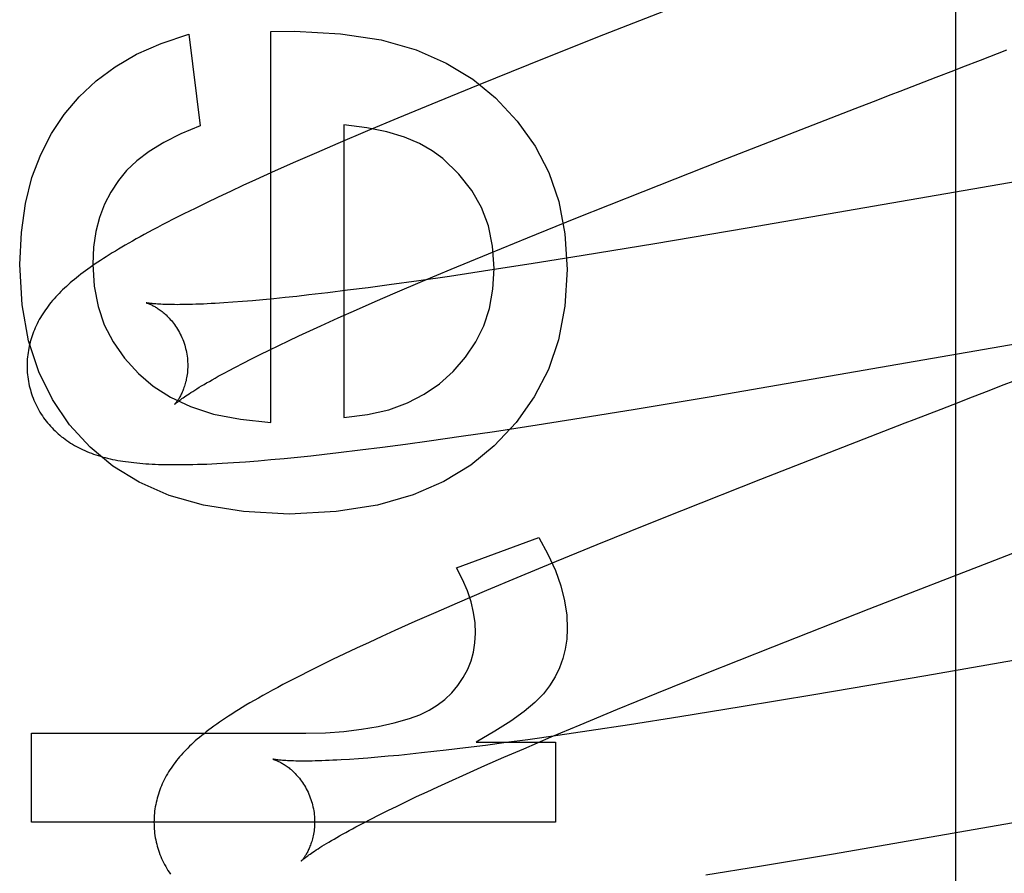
# Model space of a CAD drawing. Header units: inches. Extents: x 0 to 293, y 0 to 190.
# Tile 49 of 104: x 84.682 to 84.805, y 99.968 to 100.074. Entities that reach past the tile are written whole.
import ezdxf

# ---------------------------------------------------------------- set-up
doc = ezdxf.new("R2010")
doc.units = ezdxf.units.IN
doc.header["$LTSCALE"] = 16.12069
doc.header["$MEASUREMENT"] = 0
doc.linetypes.add('HIDDEN', pattern=[0.2, 0.1, -0.1])
doc.layers.add('DEFAULT_2', color=8, linetype='HIDDEN')
doc.layers.add('RIGHT_OR_MAIN_DOOR_ASSEMBLY', color=7, linetype='CONTINUOUS')

msp = doc.modelspace()

# ---------------------------------------------------------------- linework, layer by layer
at = {"layer": 'DEFAULT_2', "color": 8, "linetype": 'HIDDEN'}
for p, q in [((84.79857, 99.55986), (84.79857, 100.16466)), ((84.76727, 100.07706), (84.75399, 100.07185)), ((84.70313, 100.07225), (84.70454, 100.06083)), ((84.71332, 100.07256), (84.71627, 100.07262)), ((84.71332, 100.02393), (84.71332, 100.07256)), ((84.75399, 100.07185), (84.74538, 100.06843)), ((84.80164, 100.06902), (84.80493, 100.0703)), ((84.74538, 100.06843), (84.73912, 100.0659)), ((84.79611, 100.06688), (84.79833, 100.06774)), ((84.73912, 100.0659), (84.73405, 100.06384)), ((84.73405, 100.06384), (84.72915, 100.06181)), ((84.78606, 100.063), (84.7883, 100.06386)), ((84.76939, 100.05652), (84.78606, 100.063)), ((84.72241, 100.06095), (84.72241, 100.02455)), ((84.72915, 100.06181), (84.72535, 100.06021)), ((84.72535, 100.06021), (84.72167, 100.05865)), ((84.72167, 100.05865), (84.71899, 100.05749)), ((84.71899, 100.05749), (84.71639, 100.05635)), ((84.83048, 100.05814), (84.77262, 100.0481)), ((84.71639, 100.05635), (84.71387, 100.05523)), ((84.75965, 100.05268), (84.76939, 100.05652)), ((84.71387, 100.05523), (84.71143, 100.05413)), ((84.71143, 100.05413), (84.70985, 100.0534)), ((84.7083, 100.05268), (84.70679, 100.05197)), ((84.70985, 100.0534), (84.7083, 100.05268)), ((84.75128, 100.04935), (84.75965, 100.05268)), ((84.70533, 100.05127), (84.70389, 100.05057)), ((84.70679, 100.05197), (84.70533, 100.05127)), ((84.70248, 100.04987), (84.7011, 100.04918)), ((84.70389, 100.05057), (84.70248, 100.04987)), ((84.74525, 100.04691), (84.75128, 100.04935)), ((84.77262, 100.0481), (84.76109, 100.04615)), ((84.74041, 100.04493), (84.74525, 100.04691)), ((84.76109, 100.04615), (84.75218, 100.04469)), ((84.73577, 100.043), (84.74041, 100.04493)), ((84.75218, 100.04469), (84.74573, 100.04366)), ((84.7322, 100.0415), (84.73577, 100.043)), ((84.74056, 100.04286), (84.73557, 100.04211)), ((84.74573, 100.04366), (84.74056, 100.04286)), ((84.73175, 100.04156), (84.72807, 100.04105)), ((84.72879, 100.04004), (84.7322, 100.0415)), ((84.73557, 100.04211), (84.73175, 100.04156)), ((84.72041, 100.04007), (84.71806, 100.03979)), ((84.72286, 100.04037), (84.72041, 100.04007)), ((84.72542, 100.0407), (84.72286, 100.04037)), ((84.72807, 100.04105), (84.72542, 100.0407)), ((84.70861, 100.03888), (84.70748, 100.03881)), ((84.7098, 100.03898), (84.70861, 100.03888)), ((84.71104, 100.03908), (84.7098, 100.03898)), ((84.71234, 100.0392), (84.71104, 100.03908)), ((84.71369, 100.03933), (84.71234, 100.0392)), ((84.71509, 100.03947), (84.71369, 100.03933)), ((84.71655, 100.03962), (84.71509, 100.03947)), ((84.71806, 100.03979), (84.71655, 100.03962)), ((84.72397, 100.03794), (84.72633, 100.03898)), ((84.72633, 100.03898), (84.72879, 100.04004)), ((84.72171, 100.03693), (84.72397, 100.03794)), ((84.71954, 100.03595), (84.72171, 100.03693)), ((84.76789, 100.02711), (84.82405, 100.03685)), ((84.71683, 100.0347), (84.71816, 100.03532)), ((84.71816, 100.03532), (84.71954, 100.03595)), ((84.71431, 100.0335), (84.71554, 100.03409)), ((84.71554, 100.03409), (84.71683, 100.0347)), ((84.712, 100.03238), (84.71313, 100.03293)), ((84.71313, 100.03293), (84.71431, 100.0335)), ((84.7099, 100.03132), (84.71092, 100.03184)), ((84.71092, 100.03184), (84.712, 100.03238)), ((84.70804, 100.03035), (84.70894, 100.03082)), ((84.70894, 100.03082), (84.7099, 100.03132)), ((84.75868, 100.02558), (84.76789, 100.02711)), ((84.80232, 100.02773), (84.80008, 100.02686)), ((84.75194, 100.02449), (84.75868, 100.02558)), ((84.79671, 100.02556), (84.79334, 100.02425)), ((84.74648, 100.02363), (84.75194, 100.02449)), ((84.74116, 100.02282), (84.74648, 100.02363)), ((84.73302, 100.02164), (84.73703, 100.02221)), ((84.73703, 100.02221), (84.74116, 100.02282)), ((84.72176, 100.02018), (84.72446, 100.02051)), ((84.72446, 100.02051), (84.72724, 100.02086)), ((84.72724, 100.02086), (84.7301, 100.02124)), ((84.7301, 100.02124), (84.73302, 100.02164)), ((84.71173, 100.01916), (84.71334, 100.0193)), ((84.71334, 100.0193), (84.71497, 100.01945)), ((84.71497, 100.01945), (84.71663, 100.01962)), ((84.71663, 100.01962), (84.7183, 100.01979)), ((84.7183, 100.01979), (84.72001, 100.01998)), ((84.72001, 100.01998), (84.72176, 100.02018)), ((84.77427, 100.01682), (84.76443, 100.01293)), ((84.76443, 100.01293), (84.76015, 100.01123)), ((84.76015, 100.01123), (84.7539, 100.0087)), ((84.73641, 100.00582), (84.74666, 100.00963)), ((84.7539, 100.0087), (84.74884, 100.00663)), ((84.74884, 100.00663), (84.74395, 100.0046)), ((84.78778, 100.00074), (84.80342, 100.00681)), ((84.74395, 100.0046), (84.74016, 100.00301)), ((84.74016, 100.00301), (84.7365, 100.00144)), ((84.7365, 100.00144), (84.73384, 100.00029)), ((84.84554, 100.00123), (84.79483, 99.99242)), ((84.73384, 100.00029), (84.73126, 99.99915)), ((84.7758, 99.99603), (84.78778, 100.00074)), ((84.73126, 99.99915), (84.72876, 99.99803)), ((84.72713, 99.9973), (84.72555, 99.99657)), ((84.72876, 99.99803), (84.72713, 99.9973)), ((84.72555, 99.99657), (84.724, 99.99585)), ((84.7674, 99.99269), (84.7758, 99.99603)), ((84.72248, 99.99514), (84.72101, 99.99443)), ((84.724, 99.99585), (84.72248, 99.99514)), ((84.71957, 99.99373), (84.71817, 99.99303)), ((84.72101, 99.99443), (84.71957, 99.99373)), ((84.71817, 99.99303), (84.71681, 99.99234)), ((84.76134, 99.99024), (84.7674, 99.99269)), ((84.79483, 99.99242), (84.78088, 99.99003)), ((84.75648, 99.98825), (84.76134, 99.99024)), ((84.78088, 99.99003), (84.77186, 99.98853)), ((84.75181, 99.98632), (84.75648, 99.98825)), ((84.77186, 99.98853), (84.76423, 99.98729)), ((84.74823, 99.98481), (84.75181, 99.98632)), ((84.75795, 99.98631), (84.75292, 99.98555)), ((84.76423, 99.98729), (84.75795, 99.98631)), ((84.68355, 99.97421), (84.68355, 99.98526)), ((84.68355, 99.98526), (84.71768, 99.98526)), ((84.74905, 99.98498), (84.74532, 99.98446)), ((84.75292, 99.98555), (84.74905, 99.98498)), ((84.74003, 99.98375), (84.73753, 99.98344)), ((84.73886, 99.98415), (84.74875, 99.98415)), ((84.74263, 99.98409), (84.74003, 99.98375)), ((84.74532, 99.98446), (84.74263, 99.98409)), ((84.7448, 99.98334), (84.74823, 99.98481)), ((84.74875, 99.98415), (84.74875, 99.97421)), ((84.72926, 99.98251), (84.72792, 99.98239)), ((84.73065, 99.98265), (84.72926, 99.98251)), ((84.73209, 99.98281), (84.73065, 99.98265)), ((84.73359, 99.98297), (84.73209, 99.98281)), ((84.73513, 99.98315), (84.73359, 99.98297)), ((84.73753, 99.98344), (84.73513, 99.98315)), ((84.74233, 99.98227), (84.7448, 99.98334)), ((84.72423, 99.98208), (84.72311, 99.982)), ((84.7254, 99.98217), (84.72423, 99.98208)), ((84.72663, 99.98227), (84.7254, 99.98217)), ((84.72792, 99.98239), (84.72663, 99.98227)), ((84.73995, 99.98123), (84.74233, 99.98227)), ((84.73549, 99.97923), (84.73767, 99.98022)), ((84.73767, 99.98022), (84.73995, 99.98123)), ((84.7341, 99.9786), (84.73549, 99.97923)), ((84.78333, 99.97026), (84.83822, 99.97978)), ((84.73147, 99.97737), (84.73276, 99.97797)), ((84.73276, 99.97797), (84.7341, 99.9786)), ((84.72903, 99.9762), (84.73022, 99.97677)), ((84.73022, 99.97677), (84.73147, 99.97737)), ((84.72682, 99.9751), (84.7279, 99.97564)), ((84.7279, 99.97564), (84.72903, 99.9762)), ((84.74875, 99.97421), (84.68355, 99.97421)), ((84.72391, 99.9736), (84.72482, 99.97408)), ((84.72482, 99.97408), (84.72579, 99.97458)), ((84.72579, 99.97458), (84.72682, 99.9751)), ((84.77415, 99.96873), (84.78333, 99.97026)), ((84.76745, 99.96765), (84.77415, 99.96873))]:
    msp.add_line(p, q, dxfattribs=at)
for points in [[(84.68762, 100.06223), (84.68947, 100.06443), (84.69159, 100.06642), (84.69395, 100.06819), (84.69662, 100.06975), (84.69969, 100.0711), (84.70313, 100.07225)], [(84.71627, 100.07262), (84.722, 100.07229), (84.72706, 100.07152), (84.7314, 100.07028), (84.73515, 100.06863), (84.73847, 100.06665), (84.7413, 100.06432)], [(84.79833, 100.06774), (84.79943, 100.06817), (84.80164, 100.06902)], [(84.79165, 100.06516), (84.79388, 100.06602), (84.79611, 100.06688)], [(84.7883, 100.06386), (84.79053, 100.06473), (84.79165, 100.06516)], [(84.7413, 100.06432), (84.744, 100.06143), (84.74621, 100.05832), (84.74792, 100.05503), (84.74915, 100.05143), (84.74992, 100.0474), (84.75022, 100.04297)], [(84.68208, 100.04358), (84.68228, 100.04758), (84.68279, 100.05119), (84.6836, 100.05439), (84.68469, 100.05726), (84.68603, 100.05989), (84.68762, 100.06223)], [(84.73473, 100.05676), (84.73341, 100.05774), (84.73181, 100.05862), (84.72995, 100.05941), (84.72778, 100.06007), (84.72526, 100.06058), (84.72241, 100.06095)], [(84.70454, 100.06083), (84.70213, 100.05983), (84.70001, 100.05877), (84.6982, 100.05765), (84.69667, 100.05647), (84.69538, 100.05527), (84.69435, 100.05402)], [(84.74113, 100.04309), (84.74093, 100.04586), (84.7404, 100.0484), (84.73954, 100.05069), (84.73833, 100.05281), (84.73672, 100.05484), (84.73473, 100.05676)], [(84.69435, 100.05402), (84.6934, 100.0526), (84.69262, 100.05107), (84.692, 100.04944), (84.69155, 100.04768), (84.69127, 100.04574), (84.69116, 100.04364)], [(84.7011, 100.04918), (84.70045, 100.04884), (84.69982, 100.04851), (84.69922, 100.0482), (84.69865, 100.0479), (84.6981, 100.0476), (84.69757, 100.04732), (84.69707, 100.04704), (84.69658, 100.04677), (84.69611, 100.0465), (84.69565, 100.04624), (84.69521, 100.04599), (84.69479, 100.04574), (84.69438, 100.04549), (84.69398, 100.04525), (84.69359, 100.04502), (84.69322, 100.04478), (84.69285, 100.04455), (84.6925, 100.04432), (84.69215, 100.0441), (84.69181, 100.04388), (84.69148, 100.04366), (84.69116, 100.04344), (84.69085, 100.04322), (84.69055, 100.043), (84.69025, 100.04279), (84.68997, 100.04257), (84.68968, 100.04236), (84.68941, 100.04215), (84.68914, 100.04193), (84.68888, 100.04172), (84.68862, 100.04151), (84.68837, 100.04129)], [(84.69085, 100.02087), (84.68828, 100.02364), (84.68615, 100.02678), (84.68444, 100.03021), (84.68319, 100.03409), (84.6824, 100.03856), (84.68208, 100.04358)], [(84.69116, 100.04364), (84.69134, 100.04089), (84.69183, 100.03836), (84.6926, 100.03607), (84.69369, 100.03395), (84.69511, 100.03192), (84.69686, 100.03)], [(84.73602, 100.03027), (84.73757, 100.03205), (84.73884, 100.03395), (84.73982, 100.03596), (84.74053, 100.03812), (84.74096, 100.0405), (84.74113, 100.04309)], [(84.75022, 100.04297), (84.74991, 100.03838), (84.74912, 100.0342), (84.74786, 100.0305), (84.74611, 100.02712), (84.74387, 100.02394), (84.74112, 100.021)], [(84.68837, 100.04129), (84.68813, 100.04108), (84.68789, 100.04086), (84.68765, 100.04065), (84.68742, 100.04043), (84.6872, 100.04021), (84.68698, 100.03999), (84.68677, 100.03977), (84.68656, 100.03954), (84.68636, 100.03932), (84.68616, 100.03909), (84.68597, 100.03886), (84.68579, 100.03863), (84.68561, 100.0384), (84.68544, 100.03817), (84.68527, 100.03793), (84.68511, 100.03769), (84.68495, 100.03745), (84.6848, 100.03721), (84.68465, 100.03697), (84.68451, 100.03672), (84.68438, 100.03647), (84.68425, 100.03622), (84.68413, 100.03597), (84.68402, 100.03572), (84.68391, 100.03547), (84.68381, 100.03522), (84.68371, 100.03497), (84.68362, 100.03472), (84.68354, 100.03447), (84.68346, 100.03421), (84.68339, 100.03395), (84.68332, 100.03369), (84.68326, 100.03342), (84.6832, 100.03316), (84.68316, 100.03289), (84.68311, 100.03262), (84.68308, 100.03235), (84.68305, 100.03208), (84.68302, 100.03181), (84.68301, 100.03153), (84.683, 100.03126), (84.68299, 100.03098), (84.68299, 100.0307), (84.68301, 100.03043), (84.68302, 100.03015), (84.68305, 100.02987), (84.68308, 100.0296), (84.68311, 100.02932), (84.68316, 100.02904), (84.68321, 100.02877), (84.68327, 100.0285), (84.68334, 100.02823), (84.6834, 100.02799)], [(84.69783, 100.03882), (84.69782, 100.03882), (84.6978, 100.03882), (84.6978, 100.03882), (84.69781, 100.03882), (84.69782, 100.03882), (84.69784, 100.03881), (84.69787, 100.0388), (84.69791, 100.03879), (84.69795, 100.03878), (84.698, 100.03876), (84.69805, 100.03874), (84.69811, 100.03872), (84.69818, 100.03869), (84.69825, 100.03866), (84.69833, 100.03863), (84.69841, 100.03859), (84.6985, 100.03855), (84.69858, 100.03851), (84.69868, 100.03846), (84.69878, 100.03841), (84.69888, 100.03835), (84.69898, 100.03829), (84.69909, 100.03823), (84.6992, 100.03816), (84.69931, 100.03808), (84.69943, 100.038), (84.69955, 100.03792), (84.69967, 100.03783), (84.69979, 100.03774), (84.69991, 100.03763), (84.70004, 100.03753), (84.70017, 100.03742), (84.7003, 100.0373), (84.70043, 100.03717), (84.70056, 100.03704), (84.70069, 100.0369), (84.70082, 100.03676), (84.70095, 100.0366), (84.70109, 100.03644), (84.70122, 100.03628), (84.70134, 100.0361), (84.70147, 100.03592), (84.7016, 100.03574), (84.70172, 100.03554), (84.70184, 100.03534), (84.70195, 100.03514), (84.70206, 100.03493), (84.70216, 100.03471), (84.70226, 100.03449), (84.70236, 100.03426), (84.70245, 100.03403), (84.70253, 100.0338), (84.70261, 100.03356), (84.70267, 100.03335)], [(84.70748, 100.03881), (84.70641, 100.03874), (84.7059, 100.03871), (84.70541, 100.03869), (84.70493, 100.03866), (84.70446, 100.03864), (84.70401, 100.03863), (84.70358, 100.03861), (84.70317, 100.0386), (84.70277, 100.0386), (84.70238, 100.03859), (84.70201, 100.03859), (84.70166, 100.03858), (84.70133, 100.03859), (84.70101, 100.03859), (84.7007, 100.03859), (84.70042, 100.0386), (84.70015, 100.03861), (84.69989, 100.03862), (84.69965, 100.03863), (84.69943, 100.03864), (84.69923, 100.03866), (84.69903, 100.03867), (84.69886, 100.03868), (84.6987, 100.0387), (84.69855, 100.03871), (84.69842, 100.03873), (84.69831, 100.03874), (84.6982, 100.03876), (84.69811, 100.03877), (84.69803, 100.03878), (84.69797, 100.03879), (84.69791, 100.0388), (84.69787, 100.03881), (84.69784, 100.03882), (84.69783, 100.03882)], [(84.70267, 100.03335), (84.70272, 100.03314), (84.70278, 100.0329), (84.70283, 100.03266), (84.70287, 100.03242), (84.70291, 100.03218), (84.70294, 100.03194), (84.70296, 100.0317), (84.70297, 100.03146), (84.70298, 100.03123), (84.70298, 100.03099), (84.70298, 100.03077), (84.70297, 100.03054), (84.70296, 100.03032), (84.70294, 100.03011), (84.70291, 100.0299), (84.70288, 100.0297), (84.70285, 100.0295), (84.70281, 100.02931), (84.70277, 100.02912), (84.70272, 100.02894), (84.70268, 100.02877), (84.70263, 100.0286), (84.70258, 100.02844), (84.70252, 100.02828), (84.70247, 100.02813), (84.70241, 100.02799), (84.70236, 100.02785), (84.7023, 100.02771), (84.70224, 100.02759), (84.70218, 100.02746), (84.70213, 100.02735), (84.70207, 100.02724), (84.70201, 100.02713), (84.70195, 100.02703), (84.7019, 100.02693), (84.70184, 100.02684), (84.70179, 100.02676), (84.70173, 100.02668), (84.70168, 100.02661), (84.70164, 100.02654), (84.70159, 100.02648), (84.70155, 100.02642), (84.7015, 100.02637), (84.70147, 100.02632), (84.70143, 100.02628), (84.7014, 100.02624), (84.70138, 100.02621), (84.70136, 100.02619), (84.70134, 100.02617), (84.70133, 100.02616), (84.70132, 100.02616)], [(84.70132, 100.02616), (84.70133, 100.02616), (84.70135, 100.02618), (84.70137, 100.0262), (84.7014, 100.02622), (84.70144, 100.02626), (84.70149, 100.0263), (84.70154, 100.02635), (84.70161, 100.02641), (84.70169, 100.02647), (84.70178, 100.02654), (84.70188, 100.02662), (84.702, 100.0267), (84.70212, 100.02679), (84.70226, 100.02689), (84.70241, 100.027), (84.70258, 100.02712), (84.70275, 100.02724), (84.70295, 100.02737), (84.70315, 100.02751), (84.70338, 100.02765), (84.70361, 100.0278), (84.70386, 100.02796), (84.70413, 100.02812), (84.70441, 100.0283), (84.70471, 100.02847), (84.70502, 100.02866), (84.70534, 100.02885), (84.70568, 100.02904), (84.70604, 100.02925), (84.70641, 100.02945), (84.70679, 100.02967), (84.70719, 100.02989), (84.70761, 100.03011), (84.70804, 100.03035)], [(84.72241, 100.02455), (84.72535, 100.02491), (84.728, 100.02552), (84.73033, 100.02637), (84.73242, 100.02745), (84.73432, 100.02875), (84.73602, 100.03027)], [(84.69686, 100.03), (84.69869, 100.02843), (84.70086, 100.02707), (84.70334, 100.02591), (84.7062, 100.02498), (84.70954, 100.02433), (84.71332, 100.02393)], [(84.80678, 100.02945), (84.80455, 100.02859), (84.80232, 100.02773)], [(84.6834, 100.02799), (84.68346, 100.02777), (84.68355, 100.0275), (84.68364, 100.02723), (84.68374, 100.02697), (84.68384, 100.02671), (84.68395, 100.02645), (84.68407, 100.0262), (84.68419, 100.02595), (84.68432, 100.0257), (84.68446, 100.02546), (84.6846, 100.02522), (84.68474, 100.02498), (84.6849, 100.02475), (84.68505, 100.02452), (84.68521, 100.0243), (84.68538, 100.02408), (84.68555, 100.02387), (84.68573, 100.02366), (84.68591, 100.02346), (84.6861, 100.02326), (84.68629, 100.02306), (84.68648, 100.02287), (84.68668, 100.02269), (84.68688, 100.02251), (84.68708, 100.02233), (84.68729, 100.02216), (84.68751, 100.022), (84.68772, 100.02183), (84.68795, 100.02168), (84.68818, 100.02152), (84.68841, 100.02137), (84.68865, 100.02122), (84.68889, 100.02108), (84.68914, 100.02094), (84.68939, 100.0208), (84.68965, 100.02067), (84.68991, 100.02055), (84.69017, 100.02043), (84.69044, 100.02032), (84.69071, 100.02021), (84.69099, 100.0201), (84.69127, 100.02), (84.69155, 100.0199), (84.69184, 100.01981), (84.69213, 100.01972), (84.69242, 100.01963), (84.69272, 100.01955), (84.69302, 100.01948), (84.69333, 100.01941), (84.69364, 100.01934), (84.69396, 100.01928), (84.69427, 100.01921), (84.6946, 100.01916), (84.69493, 100.01911), (84.69526, 100.01906), (84.6956, 100.01901), (84.69594, 100.01897), (84.69629, 100.01893), (84.69665, 100.01889), (84.69701, 100.01886), (84.69738, 100.01882), (84.69776, 100.0188), (84.69814, 100.01877), (84.69854, 100.01875), (84.69894, 100.01873), (84.69935, 100.01871), (84.69978, 100.0187), (84.70021, 100.01869), (84.70066, 100.01868), (84.70112, 100.01868), (84.70159, 100.01868), (84.70208, 100.01868), (84.70258, 100.01868), (84.7031, 100.01869), (84.70363, 100.0187), (84.70419, 100.01872), (84.70476, 100.01873), (84.70535, 100.01876), (84.70597, 100.01878), (84.70661, 100.01881), (84.70727, 100.01885), (84.70796, 100.01889), (84.70867, 100.01893), (84.70941, 100.01898), (84.71016, 100.01904), (84.71173, 100.01916)], [(84.80008, 100.02686), (84.79896, 100.02643), (84.79671, 100.02556)], [(84.79334, 100.02425), (84.79221, 100.02382), (84.77427, 100.01682)], [(84.71559, 100.01252), (84.70994, 100.01284), (84.70495, 100.01362), (84.70067, 100.01486), (84.69696, 100.01651), (84.69368, 100.0185), (84.69085, 100.02087)], [(84.74112, 100.021), (84.73823, 100.01862), (84.73485, 100.01659), (84.73102, 100.01491), (84.72659, 100.01364), (84.72144, 100.01285), (84.71559, 100.01252)], [(84.74666, 100.00963), (84.74781, 100.00753), (84.74873, 100.00552), (84.74941, 100.00359), (84.74987, 100.00174), (84.75014, 99.99996), (84.75022, 99.99827)], [(84.80342, 100.00681), (84.80566, 100.00768), (84.80678, 100.00811)], [(84.7388, 99.99772), (84.73875, 99.99899), (84.73856, 100.00029), (84.73825, 100.00161), (84.7378, 100.00297), (84.73718, 100.00438), (84.73641, 100.00582)], [(84.73661, 99.9912), (84.73728, 99.9922), (84.73784, 99.99322), (84.73825, 99.99426), (84.73855, 99.99534), (84.73873, 99.9965), (84.7388, 99.99772)], [(84.75022, 99.99827), (84.75015, 99.99698), (84.74997, 99.99574), (84.74967, 99.99455), (84.74924, 99.99339), (84.74869, 99.99226), (84.74801, 99.99115)], [(84.71681, 99.99234), (84.71614, 99.992), (84.71548, 99.99165), (84.71482, 99.99131), (84.71418, 99.99097), (84.71355, 99.99063), (84.71294, 99.99029), (84.71235, 99.98996), (84.71178, 99.98964), (84.71124, 99.98933), (84.71072, 99.98903), (84.71023, 99.98874), (84.70976, 99.98845), (84.70931, 99.98818), (84.70888, 99.98791), (84.70846, 99.98765), (84.70806, 99.98739), (84.70768, 99.98713), (84.7073, 99.98688), (84.70694, 99.98663), (84.70659, 99.98639), (84.70625, 99.98615), (84.70592, 99.98591), (84.70561, 99.98567), (84.7053, 99.98544), (84.70501, 99.9852), (84.70472, 99.98497), (84.70445, 99.98475), (84.70418, 99.98452)], [(84.73058, 99.9871), (84.73186, 99.98757), (84.73302, 99.98812), (84.73404, 99.98874), (84.73497, 99.98946), (84.73583, 99.99028), (84.73661, 99.9912)], [(84.74801, 99.99115), (84.74724, 99.99016), (84.74618, 99.9891), (84.74484, 99.98797), (84.7432, 99.98677), (84.7412, 99.9855), (84.73886, 99.98415)], [(84.71768, 99.98526), (84.72011, 99.98532), (84.72242, 99.98548), (84.72462, 99.98575), (84.7267, 99.98611), (84.72869, 99.98656), (84.73058, 99.9871)], [(84.70418, 99.98452), (84.70393, 99.9843), (84.70368, 99.98408), (84.70345, 99.98386), (84.70322, 99.98364), (84.70299, 99.98342), (84.70278, 99.98321), (84.70257, 99.98299), (84.70236, 99.98277), (84.70217, 99.98254), (84.70197, 99.98232), (84.70179, 99.9821), (84.7016, 99.98187), (84.70142, 99.98164), (84.70125, 99.98141), (84.70108, 99.98117), (84.70092, 99.98093), (84.70076, 99.98069), (84.70061, 99.98045), (84.70046, 99.98021), (84.70032, 99.97996), (84.70019, 99.97971), (84.70006, 99.97946), (84.69994, 99.97921), (84.69982, 99.97896), (84.69971, 99.97871), (84.69961, 99.97846), (84.69951, 99.97821), (84.69942, 99.97795), (84.69934, 99.9777), (84.69926, 99.97744), (84.69918, 99.97718), (84.69912, 99.97692), (84.69905, 99.97666), (84.699, 99.97639), (84.69895, 99.97612), (84.69891, 99.97585), (84.69887, 99.97558), (84.69884, 99.97531), (84.69881, 99.97503), (84.6988, 99.97476), (84.69879, 99.97448), (84.69878, 99.9742), (84.69879, 99.97393), (84.6988, 99.97365), (84.69881, 99.97337), (84.69884, 99.97309), (84.69887, 99.97281), (84.6989, 99.97254), (84.69895, 99.97226), (84.699, 99.97198), (84.69906, 99.97171), (84.69913, 99.97144), (84.69919, 99.9712)], [(84.71362, 99.98203), (84.7136, 99.98203), (84.71359, 99.98203), (84.7136, 99.98203), (84.71361, 99.98203), (84.71364, 99.98202), (84.71367, 99.98201), (84.7137, 99.982), (84.71375, 99.98199), (84.7138, 99.98197), (84.71385, 99.98195), (84.71391, 99.98192), (84.71398, 99.9819), (84.71405, 99.98187), (84.71413, 99.98183), (84.71421, 99.9818), (84.7143, 99.98176), (84.71439, 99.98171), (84.71448, 99.98166), (84.71458, 99.98161), (84.71468, 99.98155), (84.71478, 99.98149), (84.71489, 99.98143), (84.715, 99.98136), (84.71511, 99.98128), (84.71523, 99.98121), (84.71535, 99.98112), (84.71547, 99.98103), (84.71559, 99.98094), (84.71571, 99.98084), (84.71584, 99.98073), (84.71597, 99.98062), (84.7161, 99.9805), (84.71623, 99.98037), (84.71636, 99.98024), (84.71649, 99.9801), (84.71662, 99.97996), (84.71675, 99.9798), (84.71688, 99.97965), (84.71701, 99.97948), (84.71714, 99.97931), (84.71727, 99.97913), (84.71739, 99.97894), (84.71751, 99.97875), (84.71763, 99.97855), (84.71774, 99.97834), (84.71785, 99.97813), (84.71796, 99.97791), (84.71806, 99.97769), (84.71815, 99.97747), (84.71824, 99.97724), (84.71832, 99.977), (84.7184, 99.97677), (84.71846, 99.97656)], [(84.72311, 99.982), (84.72206, 99.98194), (84.72155, 99.98191), (84.72106, 99.98189), (84.72059, 99.98187), (84.72013, 99.98185), (84.71969, 99.98183), (84.71926, 99.98182), (84.71885, 99.98181), (84.71846, 99.9818), (84.71808, 99.9818), (84.71771, 99.98179), (84.71737, 99.98179), (84.71704, 99.9818), (84.71672, 99.9818), (84.71642, 99.9818), (84.71614, 99.98181), (84.71588, 99.98182), (84.71563, 99.98183), (84.71539, 99.98184), (84.71518, 99.98185), (84.71497, 99.98187), (84.71479, 99.98188), (84.71462, 99.9819), (84.71446, 99.98191), (84.71432, 99.98192), (84.71419, 99.98194), (84.71407, 99.98195), (84.71397, 99.98197), (84.71389, 99.98198), (84.71381, 99.98199), (84.71375, 99.982), (84.71369, 99.98201), (84.71365, 99.98202), (84.71362, 99.98203), (84.71362, 99.98203)], [(84.71846, 99.97656), (84.71851, 99.97635), (84.71857, 99.97611), (84.71862, 99.97587), (84.71866, 99.97562), (84.7187, 99.97538), (84.71873, 99.97514), (84.71875, 99.9749), (84.71876, 99.97466), (84.71877, 99.97443), (84.71878, 99.9742), (84.71877, 99.97397), (84.71876, 99.97375), (84.71875, 99.97353), (84.71873, 99.97331), (84.7187, 99.9731), (84.71867, 99.9729), (84.71864, 99.9727), (84.7186, 99.97251), (84.71856, 99.97232), (84.71851, 99.97214), (84.71847, 99.97197), (84.71842, 99.9718), (84.71836, 99.97164), (84.71831, 99.97148), (84.71826, 99.97133), (84.7182, 99.97119), (84.71814, 99.97105), (84.71809, 99.97091), (84.71803, 99.97079), (84.71797, 99.97066), (84.71791, 99.97055), (84.71785, 99.97044), (84.7178, 99.97033), (84.71774, 99.97023), (84.71768, 99.97014), (84.71763, 99.97005), (84.71757, 99.96996), (84.71752, 99.96988), (84.71747, 99.96981), (84.71742, 99.96974), (84.71738, 99.96968), (84.71733, 99.96962), (84.71729, 99.96957), (84.71725, 99.96952), (84.71722, 99.96948), (84.71719, 99.96945), (84.71717, 99.96942), (84.71714, 99.9694), (84.71713, 99.96938), (84.71712, 99.96937), (84.71711, 99.96936)], [(84.71712, 99.96937), (84.71712, 99.96937), (84.71714, 99.96939), (84.71716, 99.96941), (84.71719, 99.96944), (84.71723, 99.96947), (84.71728, 99.96951), (84.71734, 99.96956), (84.71741, 99.96962), (84.71749, 99.96969), (84.71758, 99.96976), (84.71769, 99.96984), (84.7178, 99.96992), (84.71793, 99.97002), (84.71807, 99.97012), (84.71822, 99.97023), (84.71839, 99.97034), (84.71857, 99.97047), (84.71877, 99.9706), (84.71898, 99.97074), (84.7192, 99.97088), (84.71944, 99.97103), (84.71969, 99.97119), (84.71996, 99.97136), (84.72025, 99.97153), (84.72055, 99.97171), (84.72086, 99.9719), (84.72119, 99.97209), (84.72153, 99.97229), (84.72189, 99.97249), (84.72226, 99.9727), (84.72265, 99.97292), (84.72306, 99.97314), (84.72348, 99.97336), (84.72391, 99.9736)], [(84.69919, 99.9712), (84.69925, 99.97098), (84.69934, 99.97071), (84.69943, 99.97045), (84.69953, 99.97018), (84.69963, 99.96992), (84.69974, 99.96967), (84.69986, 99.96941), (84.69998, 99.96916), (84.70011, 99.96892), (84.70024, 99.96868), (84.70038, 99.96844), (84.70053, 99.9682), (84.70068, 99.96797), (84.70084, 99.96774)]]:
    msp.add_lwpolyline(points, dxfattribs=at)
at = {"layer": 'RIGHT_OR_MAIN_DOOR_ASSEMBLY', "color": 8, "linetype": 'HIDDEN'}
msp.add_line((84.72377, 108.26726), (84.72377, 91.45726), dxfattribs=at)

doc.saveas('drawing.dxf')
